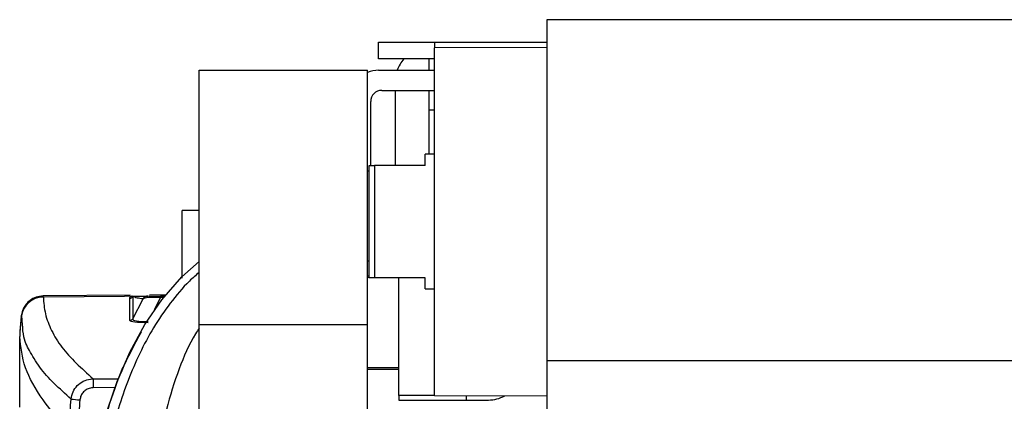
# Model space of a CAD drawing. Header units: millimetres. Extents: x 0 to 420, y 0 to 297.
# Tile 57 of 64: x 279.76 to 286.85, y 251.2 to 253.95. Entities that reach past the tile are written whole.
import ezdxf

# ---------------------------------------------------------------- set-up
doc = ezdxf.new("R2010")
doc.units = ezdxf.units.MM

msp = doc.modelspace()

# ---------------------------------------------------------------- linework, layer by layer
at = {"color": 7, "linetype": 'Continuous', "lineweight": 25}
for p, q in [((328.00485, 253.94533), (283.55542, 253.94533)), ((283.55542, 253.94533), (283.55542, 251.48737)), ((282.34316, 253.66247), (282.34316, 253.78369)), ((282.34316, 253.78369), (282.74725, 253.78369)), ((282.74725, 253.78369), (283.55542, 253.78369)), ((282.74725, 253.78369), (282.74725, 253.74329)), ((283.55542, 253.74612), (282.74725, 253.74329)), ((282.74725, 252.49062), (282.74725, 253.74329)), ((282.74725, 253.66247), (282.34316, 253.66247)), ((282.70684, 253.58165), (282.70684, 253.66247)), ((281.05009, 253.58165), (282.26235, 253.58165)), ((281.05009, 251.75027), (281.05009, 253.58165)), ((282.26235, 251.75027), (282.26235, 253.58165)), ((282.34316, 253.58165), (282.74725, 253.58165)), ((282.36741, 253.43618), (282.74725, 253.43618)), ((282.46439, 252.89471), (282.46439, 253.43618)), ((282.70684, 252.97552), (282.70684, 253.43618)), ((282.28659, 252.89471), (282.28659, 253.35536)), ((282.74725, 253.29429), (282.70684, 253.29429)), ((282.74725, 252.97552), (282.67855, 252.97552)), ((282.67855, 252.89471), (282.67855, 252.97552)), ((282.27447, 252.08653), (282.27447, 252.89471)), ((282.27447, 252.89471), (282.31488, 252.89471)), ((282.31488, 252.89471), (282.31488, 252.08653)), ((282.67855, 252.89471), (282.31488, 252.89471)), ((282.27447, 252.8543), (282.26235, 252.8543)), ((280.92886, 252.08418), (280.92886, 252.57144)), ((281.05009, 252.57144), (280.92886, 252.57144)), ((282.74725, 251.23795), (282.74725, 252.49062)), ((282.26235, 252.20777), (282.27447, 252.20777)), ((282.27447, 252.09866), (282.26235, 252.09866)), ((282.26903, 252.08653), (282.26235, 252.08653)), ((282.31488, 252.08653), (282.27447, 252.08653)), ((282.67855, 252.08653), (282.31488, 252.08653)), ((282.48863, 251.23796), (282.48863, 252.08653)), ((282.67855, 252.00572), (282.67855, 252.08653)), ((282.67855, 252.00572), (282.74725, 252.00572)), ((280.55313, 251.96097), (279.92736, 251.95551)), ((279.9274, 251.9484), (280.80512, 251.95603)), ((279.92742, 251.94955), (279.9274, 251.9484)), ((279.9274, 251.9484), (279.9274, 251.9473)), ((280.55119, 251.77911), (280.55119, 251.93902)), ((280.56091, 251.95352), (280.5654, 251.95393)), ((280.57208, 251.95128), (280.57208, 251.79137)), ((280.57208, 251.79137), (280.64594, 251.93436)), ((280.68076, 251.95494), (280.77207, 251.95574)), ((280.81138, 251.96322), (280.6929, 251.96219)), ((280.77207, 251.9439), (280.72589, 251.8545)), ((280.77207, 251.95574), (280.80512, 251.95603)), ((280.79516, 251.94459), (280.77207, 251.9439)), ((280.7274, 251.85415), (280.72696, 251.85442)), ((279.76808, 251.80436), (279.7681, 251.80553)), ((281.05009, 251.75027), (282.26235, 251.75027)), ((281.05009, 248.58109), (281.05009, 251.75027)), ((282.26235, 248.58109), (282.26235, 251.75027)), ((279.75701, 251.66268), (279.75701, 251.66269)), ((279.75701, 251.15385), (279.75701, 251.66268)), ((328.00485, 251.48737), (283.55542, 251.48737)), ((283.55542, 251.48737), (283.55542, 246.39589)), ((280.479, 251.38501), (280.49983, 251.43998)), ((280.4998, 251.43999), (280.48904, 251.40833)), ((282.26235, 251.44), (282.48863, 251.44)), ((282.26235, 251.42787), (282.48863, 251.42787)), ((280.28603, 251.35804), (280.46803, 251.3595)), ((280.44407, 251.29489), (280.28603, 251.29362)), ((282.48863, 251.23796), (282.48863, 251.23796)), ((282.74725, 251.23796), (282.48863, 251.23796)), ((282.7473, 251.23795), (282.48863, 251.23795)), ((282.48863, 251.23795), (282.48863, 251.20563)), ((282.48863, 251.20563), (283.13517, 251.20563)), ((282.74725, 251.23795), (283.55542, 251.23512)), ((282.97354, 251.23716), (282.97354, 251.20563))]:
    msp.add_line(p, q, dxfattribs=at)
at = {"color": 7, "linetype": 'Continuous', "lineweight": 25, "flags": 128}
for points in [[(280.39196, 251.1431), (280.45923, 251.33906), (280.55035, 251.55078), (280.65889, 251.7503), (280.78062, 251.92788), (280.92437, 252.09302), (281.05009, 252.20391)], [(280.57208, 251.95128), (280.56834, 251.95277), (280.5654, 251.95393)]]:
    msp.add_lwpolyline(points, dxfattribs=at)
at = {"color": 7, "linetype": 'Continuous', "lineweight": 25}
for centre, radius, start, end in [((282.70684, 253.50083), 0.24245, 138.189685, 160.528779), ((282.34316, 253.37961), 0.20204, 90, 113.578178), ((282.36741, 253.35536), 0.08082, 90, 180), ((279.92855, 251.78699), 0.16141, 90.410746, 173.821446), ((279.92857, 251.78587), 0.16142, 90.414608, 173.820729), ((280.55099, 251.96328), 0.02426, 270.459487, 330.363155), ((280.68112, 251.91459), 0.04035, 90.512402, 150.659366), ((282.36504, 251.52808), 2.6115, 173.951634, 177.045487), ((280.55099, 251.80336), 0.02426, 270.459487, 330.363155), ((282.51268, 251.32583), 2.22688, 179.171201, 180.828799), ((282.49524, 274.8609), 23.76625, 264.281638, 264.435221), ((283.13517, 251.44808), 0.24245, 270, 299.074829)]:
    msp.add_arc(centre, radius, start, end, dxfattribs=at)
for centre, major_axis, ratio, start_param, end_param in [((280.81796, 251.91573), (0.17338, -0.01595), 0.1425845, 1.8517637, 3.0286506), ((280.76582, 251.79021), (0.21462, 0.01122), 0.1038687, 3.1361623, 4.3130492), ((280.7656, 251.81436), (0.19366, 0.02536), 0.1773458, 3.0742614, 4.2511482)]:
    msp.add_ellipse(centre, major_axis=major_axis, ratio=ratio, start_param=start_param, end_param=end_param, dxfattribs=at)
for points, knots in [([(281.05009, 252.12381), (281.02646, 252.10372), (280.94881, 252.03769), (280.8387, 251.90379), (280.67921, 251.67074), (280.52944, 251.34893), (280.4036, 250.94547), (280.34772, 250.52436), (280.34672, 249.8588), (280.36803, 248.94485), (280.38924, 247.78035), (280.41249, 246.5675), (280.42634, 245.74732), (280.43366, 245.31422)], [0, 0, 0, 0, 0.0132672, 0.0435968, 0.0742019, 0.1351423, 0.1966709, 0.2571799, 0.3188876, 0.4851268, 0.6504408, 0.8154162, 1, 1, 1, 1]), ([(279.9268, 251.95377), (279.90915, 251.95256), (279.87518, 251.95025), (279.83315, 251.92637), (279.80337, 251.89801), (279.78476, 251.86925), (279.77428, 251.84325), (279.76948, 251.8227), (279.7679, 251.81016), (279.76763, 251.80561), (279.76763, 251.80552)], [0, 0, 0, 0, 0.2191321, 0.421732, 0.5896032, 0.7314094, 0.8479313, 0.9378161, 0.9988061, 1, 1, 1, 1]), ([(279.9274, 251.9473), (279.93038, 251.90705), (279.93633, 251.82655), (279.9831, 251.70617), (280.07687, 251.54965), (280.20315, 251.43397), (280.28603, 251.35804)], [0, 0, 0, 0, 0.2036202, 0.4072406, 0.6109477, 1, 1, 1, 1]), ([(280.55119, 251.93902), (280.55135, 251.94042), (280.55182, 251.94455), (280.55165, 251.9494), (280.55936, 251.95283), (280.56091, 251.95352)], [0, 0, 0, 0, 0.2892673, 0.8568296, 1, 1, 1, 1]), ([(280.5719, 251.95399), (280.59358, 251.95418), (280.63408, 251.95453), (280.66595, 251.95481), (280.68076, 251.95494)], [0, 0, 0, 0, 0.535561, 1, 1, 1, 1]), ([(280.64594, 251.93436), (280.63114, 251.93573), (280.60472, 251.93817), (280.58205, 251.94728), (280.57208, 251.95128)], [0, 0, 0, 0, 0.5599741, 1, 1, 1, 1]), ([(280.77207, 251.9439), (280.77206, 251.94765), (280.77203, 251.95435), (280.77206, 251.95531), (280.77207, 251.95574)], [0, 0, 0, 0, 0.56, 1, 1, 1, 1]), ([(280.1272, 251.21292), (280.04415, 251.2873), (279.91756, 251.40066), (279.82446, 251.56937), (279.77512, 251.65234), (279.77516, 251.82739), (279.76808, 251.80325), (279.76808, 251.80325)], [0, 0, 0, 0, 0.3887669, 0.5925279, 0.7962893, 0.9999993, 1, 1, 1, 1]), ([(279.76829, 251.8128), (279.76592, 251.78914), (279.76119, 251.74187), (279.75841, 251.69446), (279.75701, 251.67078)], [0, 0, 0, 0, 0.5005685, 1, 1, 1, 1]), ([(279.76808, 251.80325), (279.76808, 251.80325), (279.76808, 251.80362), (279.76808, 251.80399), (279.76808, 251.80436)], [0, 0, 0, 0, 0.0003655, 1, 1, 1, 1]), ([(280.63156, 251.69426), (280.58283, 251.60299), (280.48857, 251.42646), (280.39528, 251.1601), (280.32675, 250.89288), (280.29198, 250.67858), (280.27328, 250.51044), (280.26412, 250.40279), (280.258, 250.30611), (280.25356, 250.21264), (280.25045, 250.12237), (280.24806, 250.02268), (280.24653, 249.91806), (280.24552, 249.8099), (280.24499, 249.74791), (280.24471, 249.71474)], [0, 0, 0, 0, 0.0987765, 0.1910352, 0.2693322, 0.3636134, 0.4011258, 0.4364783, 0.4769754, 0.5245182, 0.5802659, 0.6449363, 0.745799, 0.8640128, 1, 1, 1, 1]), ([(281.05009, 251.72329), (281.04151, 251.71007), (280.98245, 251.61897), (280.89828, 251.42321), (280.80333, 251.11938), (280.7612, 250.87636), (280.73912, 250.71332), (280.73115, 250.64906), (280.72348, 250.58171), (280.71609, 250.51109), (280.70896, 250.43698), (280.70206, 250.35919), (280.69096, 250.22392), (280.67653, 250.02003), (280.65775, 249.71185), (280.63629, 249.33068), (280.60976, 248.86336), (280.58989, 248.50508), (280.5775, 248.2773), (280.57349, 248.20318), (280.56911, 248.12195), (280.56437, 248.0334), (280.55927, 247.93731), (280.55379, 247.83342), (280.54794, 247.72149), (280.53911, 247.55087), (280.52728, 247.31813), (280.51341, 247.03769), (280.4977, 246.71064), (280.48181, 246.36734), (280.46459, 245.97762), (280.44342, 245.47473), (280.41935, 244.85181), (280.39511, 244.14859), (280.38206, 243.69843), (280.37584, 243.48399)], [0, 0, 0, 0, 0.0056968, 0.0392389, 0.0764214, 0.120631, 0.1280794, 0.1358697, 0.1440244, 0.1525672, 0.1615231, 0.1709184, 0.180781, 0.2105562, 0.2447609, 0.2923242, 0.3484822, 0.4138629, 0.4219631, 0.4308945, 0.4406817, 0.4513509, 0.4629299, 0.4754478, 0.488935, 0.5034232, 0.5371713, 0.5731285, 0.6048641, 0.6554608, 0.6972871, 0.7457986, 0.8373017, 0.9224961, 1, 1, 1, 1]), ([(280.1148, 250.97159), (280.11204, 250.97595), (280.09503, 251.00284), (280.02328, 251.07768), (279.89989, 251.23364), (279.78132, 251.43888), (279.76512, 251.58805), (279.75701, 251.66268)], [0, 0, 0, 0, 0.0117013, 0.0722088, 0.3141935, 0.6568871, 1, 1, 1, 1]), ([(280.1272, 251.21292), (280.13077, 251.23068), (280.1379, 251.26621), (280.1701, 251.31131), (280.21405, 251.34355), (280.25533, 251.35657), (280.27963, 251.35774), (280.28603, 251.35804)], [0, 0, 0, 0, 0.2296881, 0.4595969, 0.6887793, 0.9180889, 1, 1, 1, 1]), ([(280.28603, 251.29362), (280.28218, 251.29345), (280.26755, 251.2928), (280.2427, 251.28507), (280.21626, 251.26576), (280.19693, 251.23868), (280.19271, 251.21733), (280.1906, 251.20665)], [0, 0, 0, 0, 0.0821077, 0.3116546, 0.5407071, 0.7703697, 1, 1, 1, 1]), ([(280.1148, 250.97158), (280.11504, 250.99285), (280.11592, 251.07342), (280.12242, 251.15377), (280.1272, 251.21292)], [0, 0, 0, 0, 0.26388418, 1, 1, 1, 1]), ([(280.1906, 251.20665), (280.18594, 251.14897), (280.17962, 251.07066), (280.17878, 250.99212), (280.17855, 250.97144)], [0, 0, 0, 0, 0.7365741, 1, 1, 1, 1])]:
    msp.add_open_spline(points, degree=3, knots=knots, dxfattribs=at)

doc.saveas('drawing.dxf')
